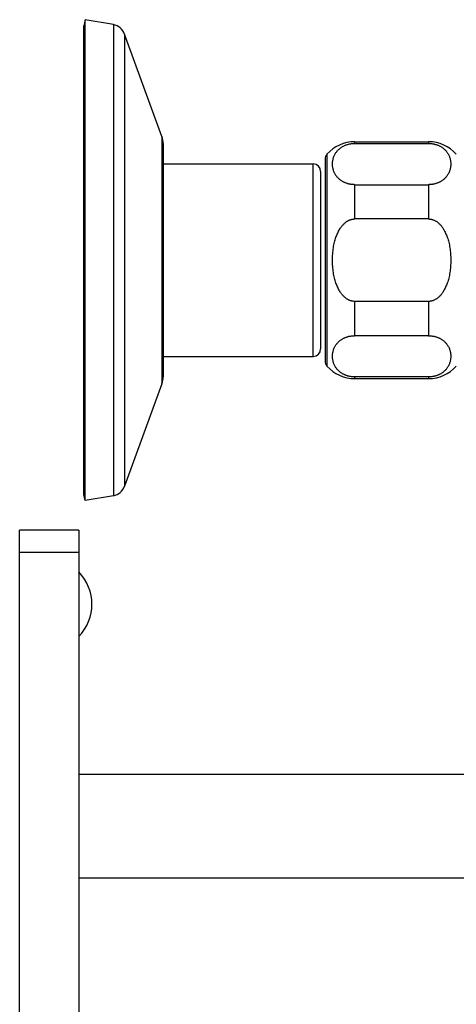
# Model space of a CAD drawing. Header units: millimetres. Extents: x 117 to 1320, y -43 to 1845.
# Tile 34 of 106: x 779 to 838, y 328 to 461. Entities that reach past the tile are written whole.
import ezdxf

# ---------------------------------------------------------------- set-up
doc = ezdxf.new("R2010")
doc.units = ezdxf.units.MM
doc.header["$LTSCALE"] = 65.395
doc.layers.get('0').update_dxf_attribs({"linetype": 'CONTINUOUS'})

msp = doc.modelspace()

# ---------------------------------------------------------------- linework, layer by layer
at = {"color": 7, "linetype": 'Continuous'}
for p, q in [((787.85, 461.13), (787.7, 460.28)), ((787.85, 396.13), (787.85, 461.13)), ((791.67, 460.46), (787.85, 461.13)), ((787.7, 396.98), (787.7, 460.28)), ((798.23, 445.33), (793.2, 459.17)), ((824.3, 444.63), (834.3, 444.63)), ((798.4, 444.38), (798.4, 412.88)), ((824.3, 444.4), (834.3, 444.4)), ((820.3, 442.27), (820.3, 414.98)), ((798.4, 441.63), (818.7, 441.63)), ((819.7, 440.63), (819.7, 416.63)), ((824.3, 438.83), (834.3, 438.83)), ((834.3, 434.2), (824.3, 434.2)), ((834.3, 423.06), (824.3, 423.06)), ((834.3, 418.42), (824.3, 418.42)), ((798.4, 415.63), (818.7, 415.63)), ((834.3, 412.85), (824.3, 412.85)), ((824.3, 412.63), (834.3, 412.63)), ((798.23, 411.92), (793.2, 398.09)), ((787.85, 396.13), (787.7, 396.98)), ((791.67, 396.8), (787.85, 396.13)), ((779, 312.13), (779, 392.13)), ((787, 392.13), (779, 392.13)), ((787, 392.13), (787, 312.13)), ((847, 359.13), (787, 359.13)), ((847, 345.13), (787, 345.13))]:
    msp.add_line(p, q, dxfattribs=at)
at = {"color": 9, "linetype": 'Continuous'}
for p, q in [((791.67, 460.46), (791.67, 396.8)), ((793.2, 459.17), (793.2, 398.09)), ((798.23, 445.33), (798.23, 411.92)), ((824.3, 444.63), (824.3, 444.4)), ((834.3, 444.63), (834.3, 444.4)), ((820.55, 442.94), (820.55, 414.32)), ((818.7, 415.63), (818.7, 441.63)), ((824.3, 438.83), (824.3, 434.2)), ((834.3, 438.83), (834.3, 434.2)), ((824.3, 423.06), (824.3, 418.42)), ((834.3, 423.06), (834.3, 418.42)), ((824.3, 412.85), (824.3, 412.63)), ((834.3, 412.85), (834.3, 412.63)), ((787, 389.13), (779, 389.13))]:
    msp.add_line(p, q, dxfattribs=at)
at = {"color": 7, "linetype": 'Continuous'}
for centre, radius, start, end in [((791.32, 458.49), 2, 20, 80), ((795.6, 444.38), 2.8, 0, 20), ((824.3, 439.63), 5, 90, 138.5904), ((834.3, 439.63), 5, 41.4096, 90), ((821.3, 442.27), 1, 138.5904, 180), ((818.7, 440.63), 1, 0, 90), ((818.7, 416.63), 1, 270, 0), ((821.3, 414.98), 1, 180, 221.4096), ((824.3, 417.63), 5, 221.4096, 270), ((834.3, 417.63), 5, 270, 318.5904), ((795.6, 412.88), 2.8, 340, 0), ((791.32, 398.77), 2, 280, 340), ((782.51, 382.13), 6.26, 315.8157, 44.1843)]:
    msp.add_arc(centre, radius, start, end, dxfattribs=at)
for points, knots in [([(824.3, 438.83), (824.26, 438.83), (824.18, 438.84), (824.05, 438.84), (823.92, 438.86), (823.79, 438.87), (823.66, 438.89), (823.53, 438.92), (823.4, 438.95), (823.27, 438.99), (823.14, 439.04), (823, 439.09), (822.87, 439.15), (822.73, 439.22), (822.6, 439.3), (822.46, 439.39), (822.33, 439.49), (822.2, 439.6), (822.07, 439.72), (821.95, 439.85), (821.83, 440), (821.72, 440.15), (821.62, 440.32), (821.54, 440.5), (821.46, 440.69), (821.4, 440.88), (821.35, 441.09), (821.32, 441.3), (821.3, 441.51), (821.3, 441.73), (821.32, 441.94), (821.35, 442.15), (821.4, 442.35), (821.46, 442.55), (821.54, 442.74), (821.62, 442.92), (821.72, 443.09), (821.83, 443.24), (821.95, 443.39), (822.07, 443.52), (822.2, 443.64), (822.33, 443.75), (822.46, 443.85), (822.6, 443.94), (822.73, 444.02), (822.87, 444.09), (823, 444.15), (823.14, 444.2), (823.27, 444.24), (823.4, 444.28), (823.53, 444.32), (823.66, 444.34), (823.79, 444.37), (823.92, 444.38), (824.05, 444.39), (824.18, 444.4), (824.26, 444.4), (824.3, 444.4)], [0, 0, 0, 0, 0.127058, 0.254599, 0.382756, 0.511822, 0.642707, 0.775583, 0.910412, 1.047896, 1.188589, 1.33256, 1.480308, 1.632472, 1.789127, 1.950627, 2.117086, 2.288227, 2.464172, 2.644655, 2.829538, 3.019013, 3.213051, 3.411732, 3.614653, 3.821524, 4.031672, 4.244337, 4.458649, 4.673431, 4.887744, 5.100409, 5.310557, 5.517426, 5.720346, 5.919025, 6.113062, 6.302537, 6.487419, 6.667902, 6.843846, 7.014987, 7.181446, 7.342946, 7.4996, 7.651765, 7.799513, 7.943483, 8.084177, 8.221661, 8.356489, 8.489365, 8.62025, 8.749316, 8.877473, 9.005015, 9.132073, 9.132073, 9.132073, 9.132073]), ([(834.3, 444.4), (834.35, 444.4), (834.43, 444.4), (834.56, 444.39), (834.69, 444.38), (834.81, 444.37), (834.94, 444.34), (835.07, 444.32), (835.2, 444.28), (835.34, 444.24), (835.47, 444.2), (835.6, 444.15), (835.74, 444.09), (835.87, 444.02), (836.01, 443.94), (836.15, 443.85), (836.28, 443.75), (836.41, 443.64), (836.54, 443.52), (836.66, 443.39), (836.78, 443.24), (836.88, 443.09), (836.98, 442.92), (837.07, 442.74), (837.15, 442.55), (837.21, 442.35), (837.26, 442.15), (837.29, 441.94), (837.3, 441.73), (837.3, 441.51), (837.29, 441.3), (837.26, 441.09), (837.21, 440.88), (837.15, 440.69), (837.07, 440.5), (836.98, 440.32), (836.88, 440.15), (836.78, 440), (836.66, 439.85), (836.54, 439.72), (836.41, 439.6), (836.28, 439.49), (836.15, 439.39), (836.01, 439.3), (835.87, 439.22), (835.74, 439.15), (835.6, 439.09), (835.47, 439.04), (835.34, 438.99), (835.2, 438.95), (835.07, 438.92), (834.94, 438.89), (834.81, 438.87), (834.69, 438.86), (834.56, 438.84), (834.43, 438.84), (834.35, 438.83), (834.3, 438.83)], [0, 0, 0, 0, 0.127057, 0.254598, 0.382755, 0.511821, 0.642706, 0.775582, 0.91041, 1.047895, 1.188588, 1.332559, 1.480308, 1.632472, 1.789126, 1.950626, 2.117084, 2.288223, 2.464167, 2.64465, 2.829531, 3.019006, 3.213042, 3.411722, 3.614643, 3.821512, 4.031662, 4.244328, 4.458641, 4.673425, 4.887737, 5.100403, 5.310553, 5.517424, 5.720346, 5.919027, 6.113065, 6.30254, 6.487422, 6.667905, 6.843849, 7.014989, 7.181447, 7.342947, 7.499601, 7.651765, 7.799514, 7.943484, 8.084178, 8.221663, 8.356491, 8.489367, 8.620252, 8.749319, 8.877475, 9.005016, 9.132073, 9.132073, 9.132073, 9.132073]), ([(824.3, 423.06), (824.26, 423.06), (824.18, 423.06), (824.05, 423.08), (823.92, 423.1), (823.79, 423.13), (823.66, 423.18), (823.53, 423.23), (823.4, 423.3), (823.27, 423.38), (823.13, 423.47), (823, 423.58), (822.87, 423.7), (822.73, 423.84), (822.59, 423.99), (822.46, 424.17), (822.32, 424.37), (822.19, 424.59), (822.07, 424.83), (821.94, 425.1), (821.83, 425.39), (821.72, 425.7), (821.62, 426.03), (821.54, 426.39), (821.46, 426.77), (821.4, 427.16), (821.35, 427.57), (821.32, 427.99), (821.3, 428.41), (821.3, 428.84), (821.32, 429.27), (821.35, 429.69), (821.4, 430.1), (821.46, 430.49), (821.54, 430.87), (821.62, 431.22), (821.72, 431.56), (821.83, 431.87), (821.94, 432.16), (822.07, 432.42), (822.19, 432.67), (822.32, 432.89), (822.46, 433.09), (822.59, 433.26), (822.73, 433.42), (822.87, 433.56), (823, 433.68), (823.13, 433.79), (823.27, 433.88), (823.4, 433.96), (823.53, 434.02), (823.66, 434.08), (823.79, 434.12), (823.92, 434.16), (824.05, 434.18), (824.18, 434.19), (824.26, 434.2), (824.3, 434.2)], [0, 0, 0, 0, 0.127116, 0.255228, 0.384987, 0.517226, 0.653443, 0.794429, 0.94079, 1.093992, 1.255423, 1.426001, 1.607235, 1.800906, 2.008176, 2.230629, 2.469513, 2.725452, 2.999501, 3.291905, 3.602856, 3.932805, 4.281553, 4.648772, 5.032927, 5.432375, 5.844439, 6.266045, 6.693718, 7.123266, 7.550938, 7.972545, 8.384608, 8.784056, 9.168211, 9.53543, 9.884178, 10.214127, 10.525078, 10.817482, 11.091531, 11.34747, 11.586354, 11.808806, 12.016077, 12.209747, 12.390981, 12.561559, 12.72299, 12.876192, 13.022554, 13.16354, 13.299757, 13.431996, 13.561754, 13.689866, 13.816983, 13.816983, 13.816983, 13.816983]), ([(834.3, 434.2), (834.35, 434.2), (834.43, 434.19), (834.56, 434.18), (834.69, 434.16), (834.81, 434.12), (834.94, 434.08), (835.07, 434.02), (835.21, 433.96), (835.34, 433.88), (835.47, 433.79), (835.61, 433.68), (835.74, 433.56), (835.88, 433.42), (836.01, 433.26), (836.15, 433.09), (836.28, 432.89), (836.41, 432.67), (836.54, 432.42), (836.66, 432.16), (836.78, 431.87), (836.89, 431.56), (836.98, 431.22), (837.07, 430.87), (837.15, 430.49), (837.21, 430.1), (837.26, 429.69), (837.29, 429.27), (837.3, 428.84), (837.3, 428.41), (837.29, 427.99), (837.26, 427.57), (837.21, 427.16), (837.15, 426.77), (837.07, 426.39), (836.98, 426.03), (836.89, 425.7), (836.78, 425.39), (836.66, 425.1), (836.54, 424.83), (836.41, 424.59), (836.28, 424.37), (836.15, 424.17), (836.01, 423.99), (835.88, 423.84), (835.74, 423.7), (835.61, 423.58), (835.47, 423.47), (835.34, 423.38), (835.21, 423.3), (835.07, 423.23), (834.94, 423.18), (834.81, 423.13), (834.69, 423.1), (834.56, 423.08), (834.43, 423.06), (834.35, 423.06), (834.3, 423.06)], [0, 0, 0, 0, 0.127116, 0.255227, 0.384985, 0.517224, 0.653441, 0.794427, 0.940789, 1.093991, 1.255422, 1.426, 1.607234, 1.800905, 2.008175, 2.230627, 2.46951, 2.725447, 2.999494, 3.291897, 3.602847, 3.932796, 4.281543, 4.648762, 5.032918, 5.432367, 5.844433, 6.266041, 6.693715, 7.123266, 7.550941, 7.972549, 8.384614, 8.784063, 9.16822, 9.535439, 9.884186, 10.214135, 10.525085, 10.817488, 11.091536, 11.347473, 11.586356, 11.808807, 12.016077, 12.209748, 12.390983, 12.56156, 12.722992, 12.876194, 13.022555, 13.163541, 13.299759, 13.431998, 13.561756, 13.689867, 13.816983, 13.816983, 13.816983, 13.816983]), ([(824.3, 412.85), (824.26, 412.85), (824.18, 412.86), (824.05, 412.86), (823.92, 412.87), (823.79, 412.89), (823.66, 412.91), (823.53, 412.94), (823.4, 412.97), (823.27, 413.01), (823.14, 413.06), (823, 413.11), (822.87, 413.17), (822.73, 413.24), (822.6, 413.32), (822.46, 413.41), (822.33, 413.51), (822.2, 413.62), (822.07, 413.74), (821.95, 413.87), (821.83, 414.01), (821.72, 414.17), (821.62, 414.34), (821.54, 414.52), (821.46, 414.71), (821.4, 414.9), (821.35, 415.11), (821.32, 415.32), (821.3, 415.53), (821.3, 415.75), (821.32, 415.96), (821.35, 416.17), (821.4, 416.37), (821.46, 416.57), (821.54, 416.76), (821.62, 416.94), (821.72, 417.1), (821.83, 417.26), (821.95, 417.41), (822.07, 417.54), (822.2, 417.66), (822.33, 417.77), (822.46, 417.87), (822.6, 417.96), (822.73, 418.04), (822.87, 418.1), (823, 418.17), (823.14, 418.22), (823.27, 418.26), (823.4, 418.3), (823.53, 418.34), (823.66, 418.36), (823.79, 418.38), (823.92, 418.4), (824.05, 418.41), (824.18, 418.42), (824.26, 418.42), (824.3, 418.42)], [0, 0, 0, 0, 0.127057, 0.254598, 0.382755, 0.511821, 0.642706, 0.775581, 0.91041, 1.047894, 1.188587, 1.332558, 1.480306, 1.632471, 1.789125, 1.950626, 2.117085, 2.288227, 2.464173, 2.644657, 2.829539, 3.019014, 3.213052, 3.411731, 3.614651, 3.82152, 4.031667, 4.244331, 4.458642, 4.673424, 4.887735, 5.100399, 5.310546, 5.517416, 5.720337, 5.919018, 6.113056, 6.302532, 6.487415, 6.667899, 6.843845, 7.014987, 7.181447, 7.342948, 7.499602, 7.651767, 7.799515, 7.943485, 8.084179, 8.221663, 8.356492, 8.489367, 8.620252, 8.749318, 8.877475, 9.005016, 9.132073, 9.132073, 9.132073, 9.132073]), ([(834.3, 418.42), (834.35, 418.42), (834.43, 418.42), (834.56, 418.41), (834.69, 418.4), (834.81, 418.38), (834.94, 418.36), (835.07, 418.34), (835.2, 418.3), (835.34, 418.26), (835.47, 418.22), (835.6, 418.17), (835.74, 418.1), (835.87, 418.04), (836.01, 417.96), (836.15, 417.87), (836.28, 417.77), (836.41, 417.66), (836.54, 417.54), (836.66, 417.41), (836.78, 417.26), (836.88, 417.1), (836.98, 416.94), (837.07, 416.76), (837.15, 416.57), (837.21, 416.37), (837.26, 416.17), (837.29, 415.96), (837.3, 415.75), (837.3, 415.53), (837.29, 415.32), (837.26, 415.11), (837.21, 414.9), (837.15, 414.71), (837.07, 414.52), (836.98, 414.34), (836.88, 414.17), (836.78, 414.01), (836.66, 413.87), (836.54, 413.74), (836.41, 413.62), (836.28, 413.51), (836.15, 413.41), (836.01, 413.32), (835.87, 413.24), (835.74, 413.17), (835.6, 413.11), (835.47, 413.06), (835.34, 413.01), (835.2, 412.97), (835.07, 412.94), (834.94, 412.91), (834.81, 412.89), (834.69, 412.87), (834.56, 412.86), (834.43, 412.86), (834.35, 412.85), (834.3, 412.85)], [0, 0, 0, 0, 0.127056, 0.254596, 0.382752, 0.511819, 0.642704, 0.77558, 0.910408, 1.047893, 1.188587, 1.332557, 1.480305, 1.63247, 1.789124, 1.950624, 2.117083, 2.288224, 2.46417, 2.644653, 2.829536, 3.019012, 3.21305, 3.411731, 3.614652, 3.821523, 4.031671, 4.244336, 4.458648, 4.673431, 4.887743, 5.100408, 5.310557, 5.517426, 5.720346, 5.919026, 6.113063, 6.302538, 6.48742, 6.667903, 6.843849, 7.014989, 7.181448, 7.342949, 7.499603, 7.651767, 7.799516, 7.943486, 8.08418, 8.221665, 8.356493, 8.489368, 8.620254, 8.74932, 8.877476, 9.005016, 9.132073, 9.132073, 9.132073, 9.132073])]:
    msp.add_open_spline(points, degree=3, knots=knots, dxfattribs=at)

doc.saveas('drawing.dxf')
